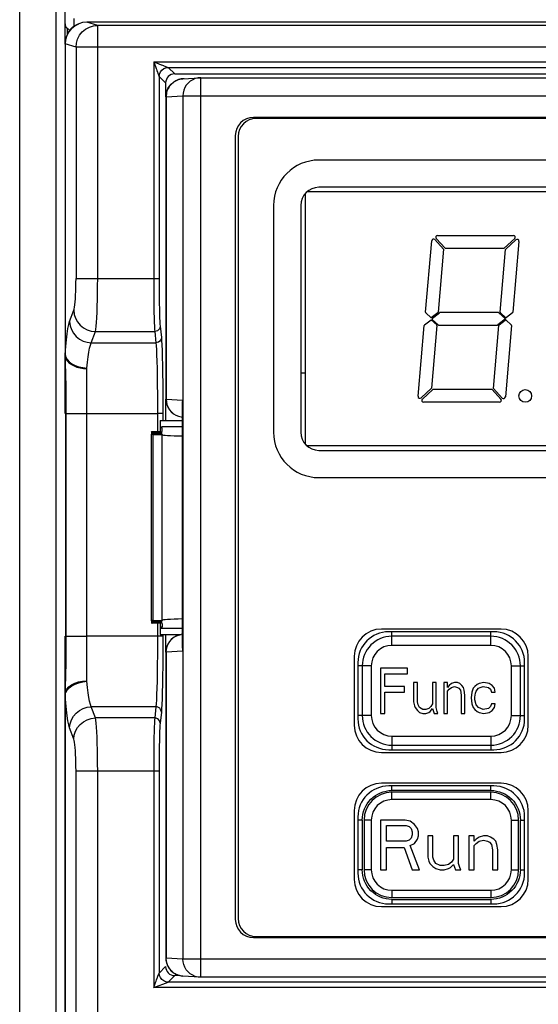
# Model space of a CAD drawing. Header units: millimetres. Extents: x -531 to 1423, y -716 to 1118.
# Tile 50 of 112: x 241 to 269, y 474 to 529. Entities that reach past the tile are written whole.
import ezdxf

# ---------------------------------------------------------------- set-up
doc = ezdxf.new("R2010")
doc.units = ezdxf.units.MM
doc.header["$LTSCALE"] = 23.1
doc.layers.get('0').update_dxf_attribs({"linetype": 'CONTINUOUS'})

msp = doc.modelspace()

# ---------------------------------------------------------------- linework, layer by layer
at = {"color": 7}
for p, q in [((240.646, 47.505), (240.646, 618.505)), ((242.646, 618.005), (242.646, 47.505)), ((243.146, 527.247), (243.146, 617.305)), ((243.646, 528.219), (243.646, 528.651)), ((243.146, 527.247), (243.146, 528.369)), ((243.277, 527.786), (243.277, 528.119)), ((243.911, 528.364), (243.902, 528.361)), ((331.942, 528.449), (244.349, 528.449)), ((244.947, 528.27), (244.349, 528.449)), ((244.947, 514.32), (244.947, 528.27)), ((331.344, 528.27), (244.947, 528.27)), ((243.197, 527.593), (243.158, 527.42)), ((243.158, 527.42), (243.146, 527.245)), ((243.146, 527.247), (243.146, 510.086)), ((243.151, 527.246), (243.146, 527.245)), ((243.157, 527.248), (243.151, 527.246)), ((243.151, 527.246), (243.151, 510.135)), ((243.752, 527.07), (243.157, 527.248)), ((243.752, 527.07), (243.752, 514.32)), ((332.54, 527.07), (243.752, 527.07)), ((248.037, 526.258), (248.037, 514.32)), ((248.037, 526.258), (248.174, 525.891)), ((248.037, 526.258), (328.254, 526.258)), ((248.188, 526.201), (248.323, 526.15)), ((248.475, 526.093), (248.572, 526.057)), ((248.572, 526.057), (248.601, 526.046)), ((248.836, 525.958), (249.195, 525.599)), ((248.836, 525.958), (327.455, 525.958)), ((248.174, 525.891), (248.188, 525.854)), ((248.188, 525.854), (248.214, 525.786)), ((248.214, 525.786), (248.248, 525.693)), ((248.31, 525.528), (248.334, 525.467)), ((248.337, 525.458), (248.337, 514.32)), ((248.337, 525.458), (248.696, 525.099)), ((249.195, 525.599), (327.096, 525.599)), ((249.65, 525.331), (250.577, 525.388)), ((250.639, 525.39), (250.583, 525.389)), ((250.639, 475.808), (250.639, 525.39)), ((250.639, 525.39), (325.652, 525.39)), ((248.696, 525.099), (248.696, 524.333)), ((249.263, 525.225), (249.196, 525.187)), ((249.334, 525.257), (249.263, 525.225)), ((249.407, 525.284), (249.334, 525.257)), ((249.482, 525.305), (249.407, 525.284)), ((249.558, 525.321), (249.482, 525.305)), ((249.712, 525.333), (249.651, 525.331)), ((248.712, 524.333), (248.712, 507.678)), ((248.722, 524.333), (248.712, 524.333)), ((248.722, 524.333), (249.649, 524.39)), ((248.722, 524.333), (248.722, 507.678)), ((249.649, 524.39), (249.649, 476.808)), ((249.649, 524.39), (326.642, 524.39)), ((322.752, 523.2), (253.539, 523.2)), ((322.596, 523.149), (253.696, 523.149)), ((252.539, 522.2), (252.539, 478.998)), ((252.696, 522.149), (252.696, 479.049)), ((294.646, 520.849), (257.146, 520.849)), ((256.4, 505.187), (256.4, 519.011)), ((295.302, 519.099), (256.489, 519.099)), ((294.646, 519.349), (257.146, 519.349)), ((254.646, 518.349), (254.646, 505.849)), ((256.146, 518.349), (256.146, 505.849)), ((263.689, 516.699), (267.881, 516.699)), ((263.024, 512.473), (263.368, 516.405)), ((263.541, 516.464), (264.029, 515.931)), ((264.103, 515.999), (263.615, 516.531)), ((267.947, 516.524), (267.374, 515.999)), ((267.441, 515.925), (268.016, 516.452)), ((268.183, 516.369), (267.842, 512.47)), ((264.029, 515.931), (263.726, 512.47)), ((264.103, 515.999), (267.374, 515.999)), ((267.139, 512.473), (267.441, 515.925)), ((243.752, 514.32), (248.337, 514.32)), ((243.402, 511.947), (243.631, 512.569)), ((263.347, 512.149), (263.04, 512.432)), ((263.708, 512.436), (263.347, 512.149)), ((263.406, 512.132), (263.791, 512.438)), ((267.037, 512.449), (263.822, 512.449)), ((267.071, 512.436), (267.436, 512.099)), ((267.431, 512.178), (267.155, 512.432)), ((267.824, 512.436), (267.496, 512.176)), ((262.976, 511.762), (263.338, 512.049)), ((263.338, 512.049), (263.645, 511.766)), ((263.722, 511.762), (263.403, 512.057)), ((267.436, 512.099), (267.009, 511.76)), ((267.092, 511.762), (267.42, 512.022)), ((267.485, 512.02), (267.761, 511.766)), ((244.597, 510.779), (244.826, 511.401)), ((244.826, 511.401), (248.091, 511.401)), ((248.091, 511.401), (248.16, 510.779)), ((248.391, 511.693), (248.46, 511.071)), ((262.617, 507.829), (262.959, 511.728)), ((263.661, 511.725), (263.359, 508.273)), ((263.756, 511.749), (266.978, 511.749)), ((266.771, 508.267), (267.074, 511.728)), ((267.777, 511.725), (267.433, 507.793)), ((244.597, 510.779), (248.16, 510.779)), ((243.146, 506.888), (243.146, 510.086)), ((243.146, 506.888), (243.146, 510.086)), ((243.151, 509.86), (243.153, 509.77)), ((243.153, 509.645), (243.155, 509.529)), ((243.155, 509.529), (243.157, 509.399)), ((243.16, 509.556), (243.163, 509.431)), ((244.346, 492.123), (244.346, 509.375)), ((256.4, 509.099), (256.146, 509.099)), ((248.542, 508.018), (248.545, 507.462)), ((263.359, 508.273), (262.785, 507.746)), ((262.853, 507.674), (263.426, 508.199)), ((266.698, 508.199), (263.426, 508.199)), ((266.698, 508.199), (267.186, 507.667)), ((267.259, 507.734), (266.771, 508.267)), ((248.545, 507.462), (248.546, 506.888)), ((248.696, 507.678), (248.696, 506.499)), ((248.722, 507.678), (248.712, 507.678)), ((248.722, 507.678), (249.639, 507.621)), ((249.634, 507.452), (249.639, 507.621)), ((249.634, 493.946), (249.634, 507.452)), ((249.639, 493.777), (249.639, 507.621)), ((267.112, 507.499), (262.92, 507.499)), ((243.178, 506.888), (243.178, 494.61)), ((243.2, 506.888), (243.178, 506.888)), ((243.2, 506.888), (243.2, 494.61)), ((243.2, 506.888), (244.346, 506.888)), ((244.346, 506.888), (248.246, 506.888)), ((248.246, 506.888), (248.246, 505.878)), ((248.546, 506.888), (248.246, 506.888)), ((248.396, 506.499), (248.396, 505.878)), ((248.396, 506.499), (249.634, 506.499)), ((248.546, 506.888), (248.546, 506.499)), ((248.396, 505.878), (247.996, 505.868)), ((247.996, 505.853), (247.996, 505.828)), ((247.996, 505.853), (248.496, 505.84)), ((248.496, 505.84), (247.996, 505.828)), ((248.396, 506.154), (248.496, 506.156)), ((248.496, 506.094), (248.396, 506.094)), ((248.496, 506.156), (249.634, 506.156)), ((248.496, 505.885), (248.496, 506.094)), ((247.896, 505.739), (247.896, 495.459)), ((247.996, 505.812), (247.996, 505.787)), ((247.996, 505.812), (248.496, 505.8)), ((248.496, 505.8), (247.996, 505.787)), ((247.996, 505.772), (247.996, 505.747)), ((247.996, 505.772), (248.496, 505.759)), ((248.496, 505.759), (247.996, 505.747)), ((247.996, 505.732), (247.996, 495.466)), ((247.996, 505.732), (248.496, 505.719)), ((248.496, 495.479), (248.496, 505.719)), ((295.302, 505.099), (256.489, 505.099)), ((257.146, 504.849), (294.646, 504.849)), ((257.146, 503.349), (294.646, 503.349)), ((247.996, 495.466), (248.496, 495.479)), ((247.996, 495.451), (247.996, 495.426)), ((248.496, 495.438), (247.996, 495.451)), ((247.996, 495.426), (248.496, 495.438)), ((247.996, 495.411), (247.996, 495.386)), ((248.496, 495.398), (247.996, 495.411)), ((247.996, 495.386), (248.496, 495.398)), ((247.996, 495.37), (247.996, 495.345)), ((248.496, 495.358), (247.996, 495.37)), ((247.996, 495.345), (248.496, 495.358)), ((248.396, 495.32), (247.996, 495.33)), ((248.246, 495.32), (248.246, 494.61)), ((248.396, 495.32), (248.396, 494.699)), ((248.496, 495.104), (248.396, 495.104)), ((248.396, 495.044), (248.496, 495.042)), ((248.496, 495.312), (248.496, 495.104)), ((248.496, 495.042), (249.634, 495.042)), ((267.196, 494.999), (260.596, 494.999)), ((243.146, 491.365), (243.146, 494.61)), ((243.146, 491.365), (243.146, 494.61)), ((243.2, 494.61), (243.178, 494.61)), ((243.2, 494.61), (244.346, 494.61)), ((248.246, 494.61), (244.346, 494.61)), ((248.546, 494.61), (248.246, 494.61)), ((248.396, 494.699), (249.52, 494.699)), ((248.546, 494.61), (248.545, 494.034)), ((248.546, 494.699), (248.546, 494.61)), ((248.696, 494.699), (248.696, 493.72)), ((266.796, 494.849), (260.996, 494.849)), ((261.174, 494.1), (261.174, 494.6)), ((266.628, 494.6), (261.174, 494.6)), ((266.628, 494.1), (266.628, 494.6)), ((266.634, 494.795), (266.636, 494.849)), ((248.545, 494.034), (248.542, 493.478)), ((249.634, 493.946), (249.639, 493.777)), ((266.628, 494.1), (261.174, 494.1)), ((248.712, 493.72), (248.712, 476.865)), ((248.722, 493.72), (248.712, 493.72)), ((249.639, 493.777), (248.722, 493.72)), ((248.722, 493.72), (248.722, 476.865)), ((259.096, 493.499), (259.096, 489.699)), ((268.696, 489.699), (268.696, 493.499)), ((259.296, 493.149), (259.296, 490.049)), ((259.537, 492.964), (259.537, 490.236)), ((260.038, 492.964), (259.537, 492.964)), ((260.038, 492.964), (260.038, 490.236)), ((260.538, 492.85), (260.538, 490.35)), ((262.038, 492.85), (260.538, 492.85)), ((262.038, 492.531), (262.038, 492.85)), ((267.765, 490.236), (267.765, 492.964)), ((267.765, 492.964), (268.265, 492.964)), ((268.265, 490.236), (268.265, 492.964)), ((268.496, 490.049), (268.496, 493.149)), ((243.16, 492.282), (243.158, 492.117)), ((260.788, 491.839), (260.788, 492.531)), ((260.788, 492.531), (262.038, 492.531)), ((243.158, 492.117), (243.155, 491.967)), ((261.871, 491.839), (260.788, 491.839)), ((261.871, 491.52), (261.871, 491.839)), ((262.371, 492.052), (262.371, 490.988)), ((262.579, 492.052), (262.371, 492.052)), ((262.579, 490.988), (262.579, 492.052)), ((263.413, 492.052), (263.413, 490.882)), ((263.621, 492.052), (263.413, 492.052)), ((263.621, 490.669), (263.621, 492.052)), ((264.038, 492.052), (264.038, 490.35)), ((264.246, 492.052), (264.038, 492.052)), ((264.246, 491.786), (264.246, 492.052)), ((264.329, 491.892), (264.246, 491.786)), ((264.454, 491.999), (264.329, 491.892)), ((264.329, 491.68), (264.454, 491.786)), ((264.621, 492.052), (264.454, 491.999)), ((264.454, 491.786), (264.621, 491.839)), ((264.788, 492.052), (264.621, 492.052)), ((264.621, 491.839), (264.788, 491.786)), ((264.913, 491.999), (264.788, 492.052)), ((264.788, 491.786), (264.871, 491.733)), ((264.871, 491.733), (264.954, 491.627)), ((265.038, 491.892), (264.913, 491.999)), ((265.121, 491.786), (265.038, 491.892)), ((265.163, 491.627), (265.121, 491.786)), ((265.663, 491.733), (265.579, 491.52)), ((265.746, 491.839), (265.663, 491.733)), ((265.871, 491.946), (265.746, 491.839)), ((265.829, 491.573), (265.954, 491.733)), ((265.996, 491.999), (265.871, 491.946)), ((265.954, 491.733), (266.038, 491.786)), ((266.246, 492.052), (265.996, 491.999)), ((266.038, 491.786), (266.204, 491.839)), ((266.204, 491.839), (266.496, 491.786)), ((266.538, 491.999), (266.246, 492.052)), ((266.496, 491.786), (266.621, 491.68)), ((266.704, 491.892), (266.538, 491.999)), ((266.829, 491.733), (266.704, 491.892)), ((266.871, 491.52), (266.829, 491.733)), ((243.146, 491.365), (243.146, 443.899)), ((243.15, 491.656), (243.147, 491.505)), ((243.151, 443.899), (243.151, 491.363)), ((260.788, 490.35), (260.788, 491.52)), ((260.788, 491.52), (261.871, 491.52)), ((264.246, 491.573), (264.329, 491.68)), ((264.246, 490.35), (264.246, 491.573)), ((264.954, 491.627), (264.996, 491.361)), ((264.996, 491.361), (264.996, 490.35)), ((265.204, 491.361), (265.163, 491.627)), ((265.204, 490.35), (265.204, 491.361)), ((265.579, 491.52), (265.538, 491.201)), ((265.538, 491.201), (265.579, 490.882)), ((265.746, 491.254), (265.788, 491.467)), ((265.746, 491.095), (265.746, 491.254)), ((265.788, 491.467), (265.829, 491.573)), ((266.621, 491.68), (266.663, 491.52)), ((266.663, 491.52), (266.871, 491.52)), ((244.826, 490.097), (244.597, 490.719)), ((248.16, 490.719), (244.597, 490.719)), ((248.16, 490.719), (248.091, 490.097)), ((262.371, 490.988), (262.413, 490.775)), ((262.413, 490.775), (262.454, 490.669)), ((262.454, 490.669), (262.579, 490.509)), ((262.621, 490.829), (262.579, 490.988)), ((262.704, 490.669), (262.621, 490.829)), ((262.871, 490.563), (262.704, 490.669)), ((263.329, 490.722), (263.204, 490.616)), ((263.413, 490.882), (263.329, 490.722)), ((263.663, 490.456), (263.621, 490.669)), ((265.579, 490.882), (265.663, 490.669)), ((265.663, 490.669), (265.746, 490.563)), ((265.829, 490.829), (265.746, 491.095)), ((265.954, 490.669), (265.829, 490.829)), ((266.204, 490.563), (265.954, 490.669)), ((266.621, 490.722), (266.496, 490.616)), ((266.663, 490.882), (266.621, 490.722)), ((266.871, 490.882), (266.663, 490.882)), ((266.704, 490.509), (266.829, 490.669)), ((266.829, 490.669), (266.871, 490.882)), ((248.091, 490.097), (244.826, 490.097)), ((248.46, 490.427), (248.391, 489.805)), ((260.038, 490.236), (259.537, 490.236)), ((260.538, 490.35), (260.788, 490.35)), ((262.579, 490.509), (262.704, 490.403)), ((262.704, 490.403), (262.871, 490.35)), ((263.038, 490.563), (262.871, 490.563)), ((262.871, 490.35), (263.038, 490.35)), ((263.204, 490.616), (263.038, 490.563)), ((263.038, 490.35), (263.204, 490.403)), ((263.204, 490.403), (263.288, 490.456)), ((263.288, 490.456), (263.413, 490.616)), ((263.413, 490.616), (263.496, 490.35)), ((263.496, 490.35), (263.704, 490.35)), ((263.704, 490.35), (263.663, 490.456)), ((264.038, 490.35), (264.246, 490.35)), ((264.996, 490.35), (265.204, 490.35)), ((265.746, 490.563), (265.871, 490.456)), ((265.871, 490.456), (265.996, 490.403)), ((265.996, 490.403), (266.246, 490.35)), ((266.496, 490.616), (266.204, 490.563)), ((266.246, 490.35), (266.538, 490.403)), ((266.538, 490.403), (266.704, 490.509)), ((267.765, 490.236), (268.265, 490.236)), ((268.366, 490.233), (268.496, 490.229)), ((243.631, 488.929), (243.402, 489.551)), ((261.174, 489.1), (261.174, 488.6)), ((261.174, 489.1), (266.628, 489.1)), ((266.628, 489.1), (266.628, 488.6)), ((261.174, 488.6), (266.628, 488.6)), ((260.596, 488.199), (267.196, 488.199)), ((260.996, 488.349), (266.796, 488.349)), ((261.168, 488.404), (261.166, 488.349)), ((243.752, 445.699), (243.752, 487.178)), ((243.752, 487.178), (248.337, 487.178)), ((244.947, 445.699), (244.947, 487.178)), ((248.037, 487.178), (248.037, 475.24)), ((248.337, 487.178), (248.337, 476.04)), ((267.196, 486.499), (260.596, 486.499)), ((266.796, 486.349), (260.996, 486.349)), ((266.634, 486.295), (266.636, 486.349)), ((266.63, 486.1), (261.17, 486.1)), ((261.174, 485.6), (261.174, 486)), ((266.628, 486), (261.174, 486)), ((266.628, 485.6), (266.628, 486)), ((266.628, 485.6), (261.174, 485.6)), ((259.096, 484.999), (259.096, 481.199)), ((259.296, 484.649), (259.296, 481.549)), ((268.496, 481.549), (268.496, 484.649)), ((268.696, 481.199), (268.696, 484.999)), ((259.538, 484.465), (259.538, 481.732)), ((259.638, 484.464), (259.638, 481.736)), ((260.038, 484.464), (259.638, 484.464)), ((260.038, 484.464), (260.038, 481.736)), ((260.538, 484.464), (260.538, 481.736)), ((261.901, 484.464), (260.538, 484.464)), ((260.878, 483.303), (260.878, 484.173)), ((260.878, 484.173), (261.958, 484.173)), ((262.185, 484.406), (261.901, 484.464)), ((261.958, 484.173), (262.128, 484.115)), ((262.128, 484.115), (262.242, 483.999)), ((262.413, 484.231), (262.185, 484.406)), ((262.583, 483.999), (262.413, 484.231)), ((267.765, 481.736), (267.765, 484.464)), ((267.765, 484.464), (268.165, 484.464)), ((268.165, 481.736), (268.165, 484.464)), ((268.265, 481.735), (268.265, 484.467)), ((262.242, 483.999), (262.299, 483.825)), ((262.299, 483.651), (262.242, 483.477)), ((262.299, 483.825), (262.299, 483.651)), ((262.64, 483.825), (262.583, 483.999)), ((262.583, 483.419), (262.64, 483.593)), ((262.64, 483.593), (262.64, 483.825)), ((263.151, 483.593), (263.151, 482.433)), ((263.435, 483.593), (263.151, 483.593)), ((263.435, 482.433), (263.435, 483.593)), ((264.572, 483.593), (264.572, 482.317)), ((264.856, 483.593), (264.572, 483.593)), ((264.856, 482.084), (264.856, 483.593)), ((265.424, 483.593), (265.424, 481.736)), ((265.708, 483.593), (265.424, 483.593)), ((265.708, 483.303), (265.708, 483.593)), ((266.219, 483.593), (265.992, 483.535)), ((266.447, 483.593), (266.219, 483.593)), ((266.617, 483.535), (266.447, 483.593)), ((261.958, 483.303), (260.878, 483.303)), ((262.128, 483.361), (261.958, 483.303)), ((262.242, 483.477), (262.128, 483.361)), ((262.185, 483.071), (262.413, 483.187)), ((262.697, 481.736), (262.185, 483.071)), ((262.413, 483.187), (262.583, 483.419)), ((265.822, 483.419), (265.708, 483.303)), ((265.708, 483.071), (265.822, 483.187)), ((265.708, 481.736), (265.708, 483.071)), ((265.992, 483.535), (265.822, 483.419)), ((265.822, 483.187), (265.992, 483.303)), ((265.992, 483.303), (266.219, 483.361)), ((266.219, 483.361), (266.447, 483.303)), ((266.447, 483.303), (266.56, 483.245)), ((266.56, 483.245), (266.674, 483.129)), ((266.788, 483.419), (266.617, 483.535)), ((266.674, 483.129), (266.731, 482.839)), ((266.901, 483.303), (266.788, 483.419)), ((266.958, 483.129), (266.901, 483.303)), ((267.015, 482.839), (266.958, 483.129)), ((260.878, 481.736), (260.878, 482.955)), ((260.878, 482.955), (261.844, 482.955)), ((261.844, 482.955), (262.299, 481.736)), ((266.731, 482.839), (266.731, 481.736)), ((267.015, 481.736), (267.015, 482.839)), ((263.151, 482.433), (263.208, 482.2)), ((263.208, 482.2), (263.265, 482.084)), ((263.265, 482.084), (263.435, 481.91)), ((263.492, 482.259), (263.435, 482.433)), ((263.606, 482.084), (263.492, 482.259)), ((263.833, 481.968), (263.606, 482.084)), ((264.06, 481.968), (263.833, 481.968)), ((264.288, 482.026), (264.06, 481.968)), ((264.458, 482.142), (264.288, 482.026)), ((264.401, 481.852), (264.572, 482.026)), ((264.572, 482.317), (264.458, 482.142)), ((264.572, 482.026), (264.685, 481.736)), ((264.913, 481.852), (264.856, 482.084)), ((260.038, 481.736), (259.638, 481.736)), ((260.538, 481.736), (260.878, 481.736)), ((262.299, 481.736), (262.697, 481.736)), ((263.435, 481.91), (263.606, 481.794)), ((263.606, 481.794), (263.833, 481.736)), ((263.833, 481.736), (264.06, 481.736)), ((264.06, 481.736), (264.288, 481.794)), ((264.288, 481.794), (264.401, 481.852)), ((264.685, 481.736), (264.969, 481.736)), ((264.969, 481.736), (264.913, 481.852)), ((265.424, 481.736), (265.708, 481.736)), ((266.731, 481.736), (267.015, 481.736)), ((267.765, 481.736), (268.165, 481.736)), ((268.366, 481.733), (268.496, 481.729)), ((261.174, 480.6), (261.174, 480.2)), ((261.174, 480.6), (266.628, 480.6)), ((266.628, 480.6), (266.628, 480.2)), ((260.996, 479.849), (266.796, 479.849)), ((261.168, 479.904), (261.166, 479.849)), ((261.172, 480.1), (266.632, 480.1)), ((261.174, 480.2), (266.628, 480.2)), ((260.596, 479.699), (267.196, 479.699)), ((253.539, 477.998), (322.752, 477.998)), ((253.696, 478.049), (322.596, 478.049)), ((248.722, 476.865), (248.712, 476.865)), ((249.649, 476.808), (248.722, 476.865)), ((326.642, 476.808), (249.649, 476.808)), ((248.337, 476.04), (248.696, 476.399)), ((249.279, 475.966), (249.212, 476.002)), ((248.037, 475.24), (248.836, 475.54)), ((248.169, 475.593), (248.195, 475.663)), ((248.195, 475.663), (248.231, 475.759)), ((248.274, 475.873), (248.292, 475.922)), ((248.836, 475.54), (249.195, 475.899)), ((327.455, 475.54), (248.836, 475.54)), ((249.467, 475.899), (249.195, 475.899)), ((249.65, 475.867), (249.612, 475.87)), ((250.577, 475.81), (249.65, 475.867)), ((250.639, 475.808), (250.583, 475.809)), ((325.652, 475.808), (250.639, 475.808)), ((328.254, 475.24), (248.037, 475.24))]:
    msp.add_line(p, q, dxfattribs=at)
for points in [[(243.146, 528.368), (243.146, 528.356), (243.146, 528.345), (243.147, 528.335), (243.148, 528.327), (243.148, 528.322), (243.149, 528.317), (243.149, 528.312), (243.15, 528.307), (243.151, 528.302), (243.151, 528.297), (243.152, 528.291), (243.154, 528.286), (243.155, 528.28), (243.156, 528.274), (243.158, 528.268), (243.159, 528.263), (243.161, 528.258), (243.162, 528.254), (243.163, 528.251), (243.164, 528.248), (243.165, 528.245), (243.166, 528.242), (243.167, 528.239), (243.168, 528.236), (243.169, 528.233), (243.171, 528.229), (243.172, 528.226), (243.174, 528.222), (243.176, 528.219), (243.177, 528.215), (243.179, 528.211), (243.181, 528.207), (243.184, 528.203), (243.186, 528.199), (243.188, 528.195), (243.191, 528.191), (243.194, 528.187), (243.197, 528.182), (243.201, 528.178), (243.204, 528.174), (243.207, 528.17), (243.209, 528.167), (243.212, 528.164), (243.215, 528.161), (243.218, 528.158), (243.221, 528.155), (243.224, 528.152), (243.228, 528.149), (243.232, 528.146), (243.236, 528.143), (243.24, 528.14), (243.244, 528.137), (243.249, 528.133), (243.254, 528.13), (243.259, 528.127), (243.265, 528.125), (243.271, 528.122), (243.277, 528.119)], [(243.151, 527.246), (243.174, 527.481), (243.241, 527.706), (243.352, 527.914), (243.5, 528.095), (243.681, 528.245), (243.9, 528.36)], [(243.911, 528.364), (243.688, 528.247), (243.507, 528.097), (243.359, 527.916), (243.248, 527.708), (243.18, 527.483), (243.157, 527.248)], [(243.9, 528.36), (243.776, 528.302), (243.656, 528.227), (243.54, 528.135), (243.433, 528.024), (243.338, 527.896), (243.258, 527.752), (243.197, 527.593)], [(243.752, 527.07), (243.774, 527.3), (243.841, 527.523), (243.951, 527.731), (244.1, 527.915), (244.281, 528.065), (244.488, 528.177), (244.713, 528.246), (244.947, 528.27)], [(244.349, 528.449), (244.118, 528.426), (243.911, 528.364)], [(248.037, 526.258), (248.089, 526.238), (248.188, 526.201)], [(248.323, 526.15), (248.364, 526.135), (248.403, 526.12), (248.44, 526.107), (248.475, 526.093)], [(248.337, 525.458), (248.354, 525.587), (248.404, 525.708), (248.483, 525.811), (248.587, 525.891), (248.707, 525.941), (248.836, 525.958)], [(248.601, 526.046), (248.828, 525.961), (248.833, 525.959), (248.836, 525.958)], [(248.248, 525.693), (248.259, 525.665), (248.269, 525.638)], [(248.269, 525.638), (248.288, 525.589), (248.296, 525.567), (248.304, 525.546), (248.31, 525.528)], [(248.334, 525.467), (248.336, 525.461), (248.337, 525.458)], [(250.577, 525.388), (250.484, 525.378), (250.332, 525.341), (250.188, 525.281), (250.056, 525.199), (249.937, 525.096), (249.836, 524.977), (249.755, 524.842), (249.696, 524.697), (249.661, 524.545), (249.649, 524.39)], [(248.712, 524.333), (248.724, 524.488), (248.761, 524.641), (248.821, 524.786), (248.903, 524.92), (249.005, 525.039), (249.124, 525.142), (249.258, 525.224), (249.403, 525.284), (249.556, 525.32), (249.651, 525.331)], [(249.196, 525.187), (249.131, 525.143), (249.07, 525.095), (249.012, 525.041), (248.959, 524.983), (248.911, 524.921), (248.867, 524.856), (248.829, 524.787), (248.797, 524.715), (248.77, 524.642), (248.749, 524.566), (248.734, 524.489), (248.725, 524.411), (248.722, 524.333)], [(249.65, 525.331), (249.635, 525.33), (249.558, 525.321)], [(243.631, 512.569), (243.651, 512.641), (243.67, 512.741), (243.688, 512.871), (243.704, 513.027), (243.718, 513.206), (243.73, 513.404), (243.739, 513.619), (243.746, 513.846), (243.75, 514.079), (243.752, 514.32)], [(244.826, 511.401), (244.846, 511.52), (244.865, 511.688), (244.883, 511.904), (244.899, 512.163), (244.913, 512.46), (244.925, 512.791), (244.935, 513.149), (244.941, 513.527), (244.946, 513.92), (244.947, 514.32)], [(248.037, 514.32), (248.037, 513.92), (248.039, 513.527), (248.042, 513.148), (248.047, 512.79), (248.052, 512.46), (248.058, 512.163), (248.066, 511.904), (248.074, 511.688), (248.082, 511.52), (248.091, 511.401)], [(248.337, 514.32), (248.337, 513.958), (248.339, 513.609), (248.342, 513.268), (248.347, 512.945), (248.352, 512.648), (248.358, 512.38), (248.365, 512.147), (248.373, 511.952), (248.382, 511.801), (248.391, 511.693)], [(243.631, 512.569), (243.658, 512.344), (243.728, 512.127), (243.84, 511.927), (243.989, 511.751), (244.169, 511.606), (244.374, 511.497), (244.596, 511.427), (244.826, 511.401)], [(243.151, 510.135), (243.185, 510.565), (243.222, 510.946), (243.263, 511.28), (243.307, 511.561), (243.353, 511.783), (243.402, 511.947)], [(243.402, 511.947), (243.429, 511.722), (243.499, 511.506), (243.611, 511.306), (243.76, 511.13), (243.94, 510.984), (244.145, 510.875), (244.367, 510.806), (244.597, 510.779)], [(248.391, 511.693), (248.38, 511.618), (248.35, 511.548), (248.303, 511.487), (248.241, 511.441), (248.168, 511.411), (248.091, 511.401)], [(244.346, 509.375), (244.38, 509.711), (244.418, 510.009), (244.459, 510.267), (244.502, 510.482), (244.548, 510.654), (244.597, 510.779)], [(248.46, 511.071), (248.449, 510.996), (248.419, 510.926), (248.371, 510.866), (248.309, 510.819), (248.237, 510.79), (248.16, 510.779)], [(248.16, 510.779), (248.174, 510.621), (248.188, 510.396), (248.2, 510.109), (248.212, 509.764), (248.222, 509.367), (248.231, 508.926), (248.237, 508.449), (248.242, 507.943), (248.245, 507.42), (248.246, 506.888)], [(248.46, 511.071), (248.474, 510.899), (248.488, 510.66), (248.5, 510.35), (248.512, 509.979), (248.522, 509.551), (248.53, 509.077), (248.537, 508.562), (248.542, 508.018)], [(243.146, 510.099), (243.146, 510.109), (243.147, 510.119), (243.149, 510.128), (243.151, 510.135)], [(243.146, 510.092), (243.146, 510.069), (243.147, 510.037), (243.147, 509.995), (243.148, 509.949), (243.15, 509.904), (243.151, 509.86)], [(243.146, 510.092), (243.163, 509.977), (243.208, 509.866), (243.282, 509.759), (243.38, 509.661), (243.503, 509.574), (243.645, 509.5), (243.805, 509.44), (243.978, 509.396), (244.159, 509.369), (244.346, 509.36)], [(243.146, 510.086), (243.146, 510.067), (243.147, 510.04), (243.147, 510.003), (243.148, 509.961), (243.148, 509.921), (243.153, 509.645)], [(243.151, 510.135), (243.188, 509.995), (243.265, 509.86), (243.38, 509.734), (243.529, 509.622), (243.707, 509.529), (243.907, 509.457), (244.123, 509.409), (244.347, 509.386)], [(243.153, 509.77), (243.158, 509.615), (243.16, 509.556)], [(243.157, 509.399), (243.16, 509.251), (243.161, 509.17), (243.162, 509.083), (243.164, 508.991), (243.165, 508.892), (243.166, 508.785), (243.168, 508.672), (243.169, 508.55), (243.17, 508.419), (243.172, 508.278), (243.173, 508.127), (243.174, 507.967), (243.175, 507.801), (243.176, 507.629), (243.177, 507.454), (243.177, 507.273), (243.178, 507.084), (243.178, 506.888)], [(243.163, 509.431), (243.167, 509.291), (243.169, 509.214), (243.171, 509.132), (243.173, 509.045), (243.176, 508.953), (243.178, 508.854), (243.18, 508.749), (243.183, 508.636), (243.185, 508.516), (243.187, 508.387), (243.19, 508.249), (243.192, 508.1), (243.194, 507.943), (243.196, 507.78), (243.197, 507.612), (243.198, 507.441), (243.199, 507.264), (243.2, 507.079), (243.2, 506.888)], [(248.712, 507.678), (248.724, 507.523), (248.761, 507.37), (248.821, 507.225), (248.902, 507.091), (249.004, 506.971), (249.124, 506.869), (249.258, 506.787), (249.403, 506.727), (249.555, 506.69), (249.634, 506.682)], [(248.722, 507.678), (248.734, 507.522), (248.77, 507.369), (248.829, 507.224), (248.91, 507.09), (249.011, 506.971), (249.129, 506.869), (249.262, 506.787), (249.406, 506.727), (249.557, 506.69), (249.634, 506.682)], [(249.634, 507.329), (249.626, 507.408), (249.626, 507.512), (249.639, 507.621)], [(243.178, 494.61), (243.178, 494.414), (243.177, 494.226), (243.177, 494.047), (243.176, 493.875), (243.175, 493.712), (243.174, 493.556), (243.173, 493.408), (243.172, 493.267), (243.171, 493.134), (243.17, 493.007), (243.168, 492.887), (243.167, 492.773), (243.166, 492.665), (243.164, 492.562), (243.163, 492.464), (243.162, 492.371), (243.16, 492.282)], [(243.2, 494.61), (243.2, 494.422), (243.199, 494.242), (243.199, 494.07), (243.197, 493.905), (243.196, 493.748), (243.194, 493.597), (243.193, 493.454), (243.191, 493.317), (243.189, 493.187), (243.186, 493.064), (243.184, 492.946), (243.182, 492.835), (243.18, 492.728), (243.178, 492.627), (243.175, 492.53), (243.173, 492.437), (243.171, 492.348), (243.169, 492.263), (243.166, 492.182)], [(248.246, 494.61), (248.245, 494.077), (248.242, 493.553), (248.237, 493.048), (248.231, 492.571), (248.222, 492.13), (248.212, 491.734), (248.2, 491.389), (248.188, 491.101), (248.174, 490.877), (248.16, 490.719)], [(249.004, 494.427), (248.902, 494.307), (248.821, 494.173), (248.761, 494.028), (248.724, 493.875), (248.712, 493.72)], [(248.722, 493.72), (248.734, 493.876), (248.77, 494.029), (248.829, 494.174), (248.91, 494.308), (249.011, 494.427), (249.129, 494.529), (249.262, 494.611), (249.406, 494.671), (249.557, 494.708)], [(249.634, 494.716), (249.555, 494.708), (249.403, 494.671), (249.258, 494.611), (249.124, 494.529), (249.004, 494.427)], [(261.174, 494.6), (261.172, 494.652), (261.169, 494.702), (261.167, 494.749), (261.164, 494.796), (261.162, 494.847), (261.162, 494.849)], [(266.628, 494.6), (266.63, 494.652), (266.631, 494.701), (266.633, 494.749), (266.634, 494.795)], [(249.634, 494.069), (249.626, 493.99), (249.626, 493.886), (249.639, 493.777)], [(248.542, 493.478), (248.537, 492.934), (248.53, 492.42), (248.522, 491.946), (248.512, 491.519), (248.5, 491.148), (248.488, 490.838), (248.474, 490.598), (248.46, 490.427)], [(259.537, 492.964), (259.486, 492.965), (259.436, 492.966), (259.389, 492.968), (259.342, 492.97), (259.296, 492.971)], [(268.265, 492.964), (268.316, 492.966), (268.366, 492.968), (268.413, 492.97), (268.46, 492.973), (268.496, 492.975)], [(243.146, 491.406), (243.171, 491.548), (243.241, 491.685), (243.352, 491.812), (243.502, 491.923), (243.683, 492.014), (243.889, 492.082), (244.113, 492.123), (244.346, 492.137)], [(243.156, 491.823), (243.153, 491.705), (243.151, 491.65), (243.15, 491.597), (243.148, 491.543)], [(243.155, 491.967), (243.152, 491.768), (243.15, 491.656)], [(243.151, 491.363), (243.188, 491.503), (243.265, 491.638), (243.38, 491.764), (243.529, 491.875), (243.707, 491.967), (243.907, 492.041), (244.122, 492.096), (244.346, 492.125)], [(243.166, 492.182), (243.162, 492.029), (243.16, 491.957), (243.158, 491.889), (243.156, 491.823)], [(244.597, 490.719), (244.548, 490.844), (244.502, 491.016), (244.459, 491.231), (244.418, 491.489), (244.38, 491.787), (244.346, 492.123)], [(243.148, 491.543), (243.146, 491.446), (243.146, 491.406)], [(243.147, 491.505), (243.147, 491.455), (243.146, 491.409), (243.146, 491.365)], [(243.147, 491.379), (243.146, 491.388), (243.146, 491.398)], [(243.151, 491.363), (243.149, 491.371), (243.147, 491.379)], [(243.402, 489.551), (243.353, 489.716), (243.307, 489.937), (243.263, 490.218), (243.222, 490.552), (243.185, 490.933), (243.151, 491.363)], [(243.402, 489.551), (243.429, 489.776), (243.499, 489.992), (243.611, 490.192), (243.76, 490.368), (243.94, 490.514), (244.145, 490.623), (244.367, 490.692), (244.597, 490.718)], [(248.46, 490.427), (248.449, 490.502), (248.419, 490.572), (248.371, 490.632), (248.309, 490.679), (248.237, 490.708), (248.16, 490.718)], [(243.631, 488.929), (243.658, 489.154), (243.728, 489.371), (243.84, 489.571), (243.989, 489.747), (244.169, 489.892), (244.374, 490.001), (244.596, 490.07), (244.826, 490.097)], [(244.947, 487.178), (244.946, 487.578), (244.941, 487.971), (244.935, 488.349), (244.925, 488.707), (244.913, 489.037), (244.899, 489.335), (244.883, 489.594), (244.865, 489.809), (244.846, 489.978), (244.826, 490.097)], [(248.091, 490.097), (248.082, 489.978), (248.074, 489.81), (248.066, 489.594), (248.058, 489.335), (248.052, 489.038), (248.047, 488.707), (248.042, 488.35), (248.039, 487.971), (248.037, 487.578), (248.037, 487.178)], [(248.391, 489.805), (248.38, 489.88), (248.35, 489.95), (248.303, 490.011), (248.241, 490.057), (248.168, 490.087), (248.091, 490.097)], [(259.537, 490.236), (259.486, 490.234), (259.436, 490.232), (259.389, 490.229), (259.342, 490.227), (259.296, 490.225)], [(268.265, 490.236), (268.317, 490.235), (268.366, 490.233)], [(248.391, 489.805), (248.382, 489.697), (248.373, 489.546), (248.365, 489.351), (248.358, 489.118), (248.352, 488.85), (248.347, 488.552), (248.342, 488.23), (248.339, 487.889), (248.337, 487.539), (248.337, 487.178)], [(243.752, 487.178), (243.75, 487.419), (243.746, 487.652), (243.739, 487.879), (243.73, 488.094), (243.718, 488.292), (243.704, 488.471), (243.688, 488.627), (243.67, 488.757), (243.651, 488.857), (243.631, 488.929)], [(261.174, 488.6), (261.172, 488.548), (261.171, 488.498), (261.169, 488.451), (261.168, 488.404)], [(266.628, 488.6), (266.631, 488.548), (266.633, 488.498), (266.635, 488.451), (266.638, 488.404), (266.64, 488.353), (266.641, 488.349)], [(261.174, 486.1), (261.172, 486.151), (261.169, 486.202), (261.167, 486.249), (261.164, 486.296), (261.162, 486.347), (261.162, 486.349)], [(266.628, 486.1), (266.63, 486.152), (266.631, 486.201), (266.633, 486.249), (266.634, 486.295)], [(259.538, 484.465), (259.546, 484.625), (259.569, 484.782), (259.608, 484.937), (259.661, 485.088), (259.73, 485.233), (259.812, 485.37), (259.907, 485.499), (260.015, 485.618), (260.134, 485.727), (260.263, 485.823), (260.401, 485.906), (260.547, 485.975), (260.699, 486.029), (260.855, 486.068), (261.012, 486.092), (261.17, 486.1)], [(266.63, 486.1), (266.79, 486.092), (266.946, 486.068), (267.102, 486.03), (267.253, 485.976), (267.398, 485.908), (267.535, 485.826), (267.664, 485.73), (267.783, 485.623), (267.892, 485.504), (267.988, 485.374), (268.071, 485.236), (268.14, 485.091), (268.194, 484.939), (268.233, 484.783), (268.257, 484.626), (268.265, 484.467)], [(259.537, 484.464), (259.486, 484.465), (259.436, 484.466), (259.389, 484.468), (259.342, 484.47), (259.296, 484.471)], [(268.265, 484.464), (268.316, 484.466), (268.366, 484.468), (268.413, 484.47), (268.46, 484.473), (268.496, 484.475)], [(259.538, 481.736), (259.486, 481.734), (259.436, 481.732), (259.389, 481.729), (259.342, 481.727), (259.296, 481.725)], [(261.172, 480.1), (261.013, 480.108), (260.856, 480.131), (260.701, 480.17), (260.549, 480.224), (260.405, 480.292), (260.267, 480.374), (260.138, 480.47), (260.019, 480.577), (259.911, 480.696), (259.815, 480.825), (259.732, 480.964), (259.663, 481.109), (259.608, 481.261), (259.569, 481.417), (259.546, 481.574), (259.538, 481.732)], [(268.265, 481.735), (268.257, 481.575), (268.233, 481.418), (268.194, 481.263), (268.141, 481.112), (268.072, 480.967), (267.99, 480.83), (267.895, 480.701), (267.787, 480.581), (267.668, 480.473), (267.539, 480.377), (267.401, 480.294), (267.255, 480.225), (267.103, 480.171), (266.947, 480.132), (266.791, 480.108), (266.632, 480.1)], [(268.265, 481.736), (268.317, 481.735), (268.366, 481.733)], [(261.174, 480.1), (261.172, 480.048), (261.171, 479.998), (261.169, 479.951), (261.168, 479.904)], [(266.628, 480.1), (266.631, 480.048), (266.633, 479.998), (266.635, 479.951), (266.638, 479.904), (266.64, 479.853), (266.641, 479.849)], [(248.712, 476.865), (248.724, 476.709), (248.761, 476.556), (248.821, 476.411), (248.903, 476.278), (249.005, 476.158), (249.124, 476.056), (249.258, 475.974), (249.403, 475.914), (249.556, 475.878), (249.65, 475.867)], [(249.212, 476.002), (249.151, 476.041), (249.096, 476.081), (249.047, 476.124), (249.002, 476.167), (248.963, 476.211), (248.927, 476.254), (248.896, 476.297), (248.869, 476.34), (248.845, 476.381), (248.824, 476.421), (248.807, 476.459), (248.791, 476.496), (248.779, 476.53), (248.767, 476.564), (248.757, 476.6), (248.747, 476.638), (248.739, 476.676), (248.733, 476.716), (248.727, 476.756), (248.724, 476.795), (248.722, 476.832), (248.722, 476.865)], [(250.577, 475.81), (250.484, 475.82), (250.332, 475.857), (250.188, 475.917), (250.056, 475.999), (249.937, 476.101), (249.836, 476.221), (249.755, 476.356), (249.696, 476.501), (249.661, 476.653), (249.649, 476.808)], [(248.292, 475.922), (248.333, 476.031), (248.336, 476.037), (248.337, 476.04)], [(248.836, 475.54), (248.707, 475.557), (248.587, 475.607), (248.483, 475.687), (248.404, 475.79), (248.354, 475.911), (248.337, 476.04)], [(249.432, 475.906), (249.352, 475.933), (249.279, 475.966)], [(248.037, 475.24), (248.056, 475.291), (248.141, 475.517)], [(248.141, 475.517), (248.155, 475.556), (248.169, 475.593)], [(248.231, 475.759), (248.243, 475.789), (248.254, 475.818), (248.274, 475.873)], [(249.612, 475.87), (249.519, 475.884), (249.432, 475.906)]]:
    msp.add_lwpolyline(points, dxfattribs=at)
msp.add_circle((268.532, 507.849), 0.35, dxfattribs=at)
for centre, radius, start, end in [((253.539, 522.2), 1, 90, 180), ((253.696, 522.149), 1, 90, 180), ((257.146, 518.349), 2.5, 90, 180), ((257.146, 518.349), 1, 90, 180), ((263.689, 516.599), 0.1, 90, 222.5), ((267.881, 516.599), 0.1, 312.5, 90), ((263.467, 516.396), 0.1, 42.5, 175), ((268.083, 516.378), 0.1, 355, 132.5), ((263.074, 512.469), 0.05, 175, 227.2985), ((263.676, 512.475), 0.05, 308.4681, 355), ((263.822, 512.399), 0.05, 90, 128.4681), ((267.037, 512.399), 0.05, 47.2985, 89.9999), ((267.189, 512.469), 0.05, 175, 227.2985), ((267.792, 512.475), 0.05, 308.4681, 355), ((263.437, 512.093), 0.05, 129.1047, 227.2985), ((267.451, 511.983), 0.05, 47.2985, 128.4681), ((267.465, 512.215), 0.05, 227.2985, 308.4681), ((263.008, 511.723), 0.05, 128.4681, 175), ((263.611, 511.729), 0.05, 355, 47.2985), ((263.756, 511.799), 0.05, 227.2985, 269.9999), ((266.978, 511.799), 0.05, 270, 308.4681), ((267.124, 511.723), 0.05, 128.4681, 175), ((267.727, 511.729), 0.05, 355, 47.2985), ((262.717, 507.82), 0.1, 175, 312.5), ((262.92, 507.599), 0.1, 132.5, 270), ((267.112, 507.599), 0.1, 270, 42.5), ((267.333, 507.802), 0.1, 222.5, 355), ((257.146, 505.849), 2.5, 180, 270), ((257.146, 505.849), 1, 180, 270), ((260.596, 493.499), 1.5, 90, 180), ((267.196, 493.499), 1.5, 0, 90), ((260.996, 493.149), 1.7, 90, 180), ((261.174, 492.964), 1.636, 90, 180), ((266.628, 492.964), 1.636, 0, 90), ((266.796, 493.149), 1.7, 0, 90), ((261.174, 492.964), 1.136, 90, 180), ((266.628, 492.964), 1.136, 0, 90), ((261.174, 490.236), 1.636, 180, 270), ((261.174, 490.236), 1.136, 180, 270), ((266.628, 490.236), 1.636, 270, 360), ((266.628, 490.236), 1.136, 270, 360), ((260.596, 489.699), 1.5, 180, 270), ((260.996, 490.049), 1.7, 180, 270), ((266.796, 490.049), 1.7, 270, 360), ((267.196, 489.699), 1.5, 270, 360), ((260.596, 484.999), 1.5, 90, 180), ((260.996, 484.649), 1.7, 90, 180), ((266.796, 484.649), 1.7, 0, 90), ((267.196, 484.999), 1.5, 0, 90), ((261.174, 484.464), 1.536, 90, 180), ((266.628, 484.464), 1.536, 0, 90), ((261.174, 484.464), 1.136, 90, 180), ((266.628, 484.464), 1.136, 0, 90), ((260.996, 481.549), 1.7, 180, 270), ((261.174, 481.736), 1.536, 180, 270), ((261.174, 481.736), 1.136, 180, 270), ((266.628, 481.736), 1.536, 270, 360), ((266.628, 481.736), 1.136, 270, 360), ((266.796, 481.549), 1.7, 270, 360), ((260.596, 481.199), 1.5, 180, 270), ((267.196, 481.199), 1.5, 270, 360), ((253.539, 478.998), 1, 180, 270), ((253.696, 479.049), 1, 180, 270)]:
    msp.add_arc(centre, radius, start, end, dxfattribs=at)
for centre, major_axis, ratio, start_param, end_param in [((243.646, 528.457), (0, 0.5), 0.999391, 2.311549, 2.677477), ((249.196, 525.099), (0.354, -0.354), 0.999315, 2.356537, 3.926648), ((248.096, 505.86), (0.2, 0), 0.043661, 8.37758, 10.471976), ((248.096, 505.82), (0.2, 0), 0.043661, 8.37758, 10.471976), ((248.296, 505.885), (0.2, 0), 0.043661, -1.047198, 0), ((248.096, 505.78), (0.2, 0), 0.043661, 8.37758, 10.471976), ((248.096, 505.739), (0.2, 0), 0.043661, 8.37758, 10.471976), ((250.446, 505.719), (1.95, 0), 0.043661, -3.141593, -2.000685), ((250.446, 495.479), (1.95, 0), 0.043661, 2.000685, 3.141593), ((248.096, 495.459), (0.2, 0), 0.043661, 2.094395, 4.18879), ((248.096, 495.418), (0.2, 0), 0.043661, 2.094395, 4.18879), ((248.096, 495.378), (0.2, 0), 0.043661, 2.094395, 4.18879), ((248.096, 495.338), (0.2, 0), 0.043661, 2.094395, 4.18879), ((248.296, 495.312), (0.2, 0), 0.043661, 0, 1.047198), ((249.196, 476.399), (0.354, 0.354), 0.999315, 2.356537, 3.926648)]:
    msp.add_ellipse(centre, major_axis=major_axis, ratio=ratio, start_param=start_param, end_param=end_param, dxfattribs=at)

doc.saveas('drawing.dxf')
